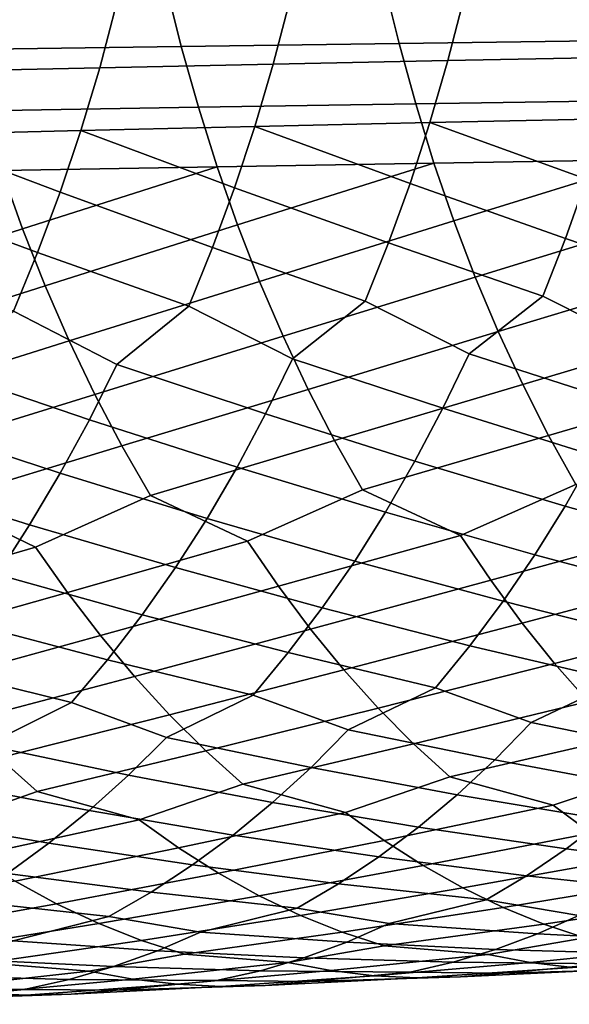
# Model space of a CAD drawing. Header units: metres. Extents: x -166 to 33, y -71 to 34.
# Tile 51 of 256: x -89.48 to -85.02, y -12.49 to -4.49. Entities that reach past the tile are written whole.
import ezdxf

# ---------------------------------------------------------------- set-up
doc = ezdxf.new("R2010")
doc.units = ezdxf.units.M
doc.layers.add('solid_12208131', color=7, linetype='CONTINUOUS')

msp = doc.modelspace()

# ---------------------------------------------------------------- linework, layer by layer
at = {"layer": 'solid_12208131'}
for points in [[(-88.165535, -4.710495, 255.889633), (-88.290466, -4.207271, 256.026672), (-90.049454, -4.230591, 255.453308), (-89.921562, -4.736561, 255.317429)], [(-86.398216, -4.685407, 256.436737), (-86.520142, -4.184825, 256.574921), (-88.290466, -4.207271, 256.026672), (-88.165535, -4.710495, 255.889633)], [(-84.619438, -4.661318, 256.957916), (-84.738297, -4.163272, 257.09726), (-86.520142, -4.184825, 256.574921), (-86.398216, -4.685407, 256.436737)], [(-85.870392, -4.311279, 235.838837), (-86.000809, -4.824414, 235.969681), (-87.419136, -4.853412, 235.325562), (-87.285835, -4.33715, 235.195984)], [(-84.4468, -4.286234, 236.459396), (-84.574265, -4.796341, 236.591522), (-86.000809, -4.824414, 235.969681), (-85.870392, -4.311279, 235.838837)], [(-88.692314, -4.363829, 234.531738), (-88.828445, -4.883313, 234.66008), (-90.228096, -4.914102, 233.973618), (-90.089172, -4.391302, 233.846542)], [(-87.285835, -4.33715, 235.195984), (-87.419136, -4.853412, 235.325562), (-88.828445, -4.883313, 234.66008), (-88.692314, -4.363829, 234.531738)], [(-88.026917, -5.204053, 255.736984), (-88.165535, -4.710495, 255.889633), (-89.921562, -4.736561, 255.317429), (-89.779648, -5.232799, 255.166046)], [(-86.262947, -5.176388, 256.282806), (-86.398216, -4.685407, 256.436737), (-88.165535, -4.710495, 255.889633), (-88.026917, -5.204053, 255.736984)], [(-84.487595, -5.149828, 256.802643), (-84.619438, -4.661318, 256.957916), (-86.398216, -4.685407, 256.436737), (-86.262947, -5.176388, 256.282806)], [(-87.419136, -4.853412, 235.325562), (-87.569206, -5.360562, 235.468933), (-88.981667, -5.393646, 234.802017), (-88.828445, -4.883313, 234.66008)], [(-86.000809, -4.824414, 235.969681), (-86.147667, -5.328475, 236.114471), (-87.569206, -5.360562, 235.468933), (-87.419136, -4.853412, 235.325562)], [(-84.574265, -4.796341, 236.591522), (-84.717827, -5.29741, 236.737793), (-86.147667, -5.328475, 236.114471), (-86.000809, -4.824414, 235.969681)], [(-88.828445, -4.883313, 234.66008), (-88.981667, -5.393646, 234.802017), (-90.384415, -5.427711, 234.11412), (-90.228096, -4.914102, 233.973618)], [(-86.114655, -5.656841, 256.113495), (-86.262947, -5.176388, 256.282806), (-88.026917, -5.204053, 255.736984), (-87.874939, -5.687011, 255.569092)], [(-84.343063, -5.627879, 256.631897), (-84.487595, -5.149828, 256.802643), (-86.262947, -5.176388, 256.282806), (-86.114655, -5.656841, 256.113495)], [(-87.874939, -5.687011, 255.569092), (-88.026917, -5.204053, 255.736984), (-89.779648, -5.232799, 255.166046), (-89.624046, -5.718362, 254.999557)], [(-87.569206, -5.360562, 235.468933), (-86.147667, -5.328475, 236.114471), (-86.308662, -5.822537, 236.273743)], [(-86.147667, -5.328475, 236.114471), (-84.875221, -5.788519, 236.898636), (-85.046158, -6.268797, 237.073685), (-86.308662, -5.822537, 236.273743)], [(-86.147667, -5.328475, 236.114471), (-84.717827, -5.29741, 236.737793), (-84.875221, -5.788519, 236.898636)], [(-90.384415, -5.427711, 234.11412), (-89.149651, -5.89389, 234.958176), (-89.332085, -6.383159, 235.128128), (-90.555809, -5.931182, 234.268707)], [(-90.384415, -5.427711, 234.11412), (-88.981667, -5.393646, 234.802017), (-89.149651, -5.89389, 234.958176)], [(-88.981667, -5.393646, 234.802017), (-87.733734, -5.857668, 235.626633), (-87.912407, -6.34385, 235.798279), (-89.149651, -5.89389, 234.958176)], [(-88.981667, -5.393646, 234.802017), (-87.569206, -5.360562, 235.468933), (-87.733734, -5.857668, 235.626633)], [(-87.569206, -5.360562, 235.468933), (-86.308662, -5.822537, 236.273743), (-86.483513, -6.305721, 236.447067), (-87.733734, -5.857668, 235.626633)], [(-87.709969, -6.158457, 255.386383), (-86.114655, -5.656841, 256.113495), (-87.874939, -5.687011, 255.569092)], [(-87.530937, -6.617457, 255.189743), (-85.953705, -6.125861, 255.929245), (-86.114655, -5.656841, 256.113495), (-87.709969, -6.158457, 255.386383)], [(-85.953705, -6.125861, 255.929245), (-84.343063, -5.627879, 256.631897), (-86.114655, -5.656841, 256.113495)], [(-85.779007, -6.582518, 255.730896), (-84.186211, -6.094573, 256.446075), (-84.343063, -5.627879, 256.631897), (-85.953705, -6.125861, 255.929245)], [(-91.001862, -6.691438, 254.0327), (-89.455139, -6.192335, 254.818359), (-89.624046, -5.718362, 254.999557), (-91.189354, -6.227467, 254.226028)], [(-89.455139, -6.192335, 254.818359), (-87.874939, -5.687011, 255.569092), (-89.624046, -5.718362, 254.999557)], [(-89.271843, -6.653773, 254.623383), (-87.709969, -6.158457, 255.386383), (-87.874939, -5.687011, 255.569092), (-89.455139, -6.192335, 254.818359)], [(-86.308662, -5.822537, 236.273743), (-85.046158, -6.268797, 237.073685), (-85.230354, -6.737366, 237.262482), (-86.483513, -6.305721, 236.447067)], [(-84.875221, -5.788519, 236.898636), (-83.601158, -6.233106, 237.677094), (-83.781036, -6.698911, 237.867783), (-85.046158, -6.268797, 237.073685)], [(-89.149651, -5.89389, 234.958176), (-87.912407, -6.34385, 235.798279), (-88.104942, -6.81822, 235.983444), (-89.332085, -6.383159, 235.128128)], [(-87.733734, -5.857668, 235.626633), (-86.483513, -6.305721, 236.447067), (-86.671928, -6.777146, 236.634033), (-87.912407, -6.34385, 235.798279)], [(-90.555809, -5.931182, 234.268707), (-89.332085, -6.383159, 235.128128), (-89.528671, -6.860562, 235.311508), (-90.741943, -6.423627, 234.436981)], [(-87.339279, -7.063124, 254.979248), (-85.779007, -6.582518, 255.730896), (-85.953705, -6.125861, 255.929245), (-87.530937, -6.617457, 255.189743)], [(-85.592003, -7.025932, 255.5186), (-84.015945, -6.548985, 256.246033), (-84.186211, -6.094573, 256.446075), (-85.779007, -6.582518, 255.730896)], [(-90.801132, -7.14189, 253.825775), (-89.271843, -6.653773, 254.623383), (-89.455139, -6.192335, 254.818359), (-91.001862, -6.691438, 254.0327)], [(-89.075615, -7.101787, 254.414688), (-87.530937, -6.617457, 255.189743), (-87.709969, -6.158457, 255.386383), (-89.271843, -6.653773, 254.623383)], [(-86.483513, -6.305721, 236.447067), (-85.230354, -6.737366, 237.262482), (-85.829559, -7.205019, 237.292023), (-86.671928, -6.777146, 236.634033)], [(-85.046158, -6.268797, 237.073685), (-83.781036, -6.698911, 237.867783), (-84.387291, -7.163723, 237.901871), (-85.230354, -6.737366, 237.262482)], [(-89.332085, -6.383159, 235.128128), (-88.104942, -6.81822, 235.983444), (-88.689415, -7.291735, 236.005692), (-89.528671, -6.860562, 235.311508)], [(-87.912407, -6.34385, 235.798279), (-86.671928, -6.777146, 236.634033), (-87.263863, -7.247699, 236.659637), (-88.104942, -6.81822, 235.983444)], [(-85.39357, -7.455218, 255.292587), (-83.833702, -6.990242, 256.03186), (-84.015945, -6.548985, 256.246033), (-85.592003, -7.025932, 255.5186)], [(-88.867363, -7.535482, 254.192535), (-87.339279, -7.063124, 254.979248), (-87.530937, -6.617457, 255.189743), (-89.075615, -7.101787, 254.414688)], [(-87.135895, -7.494569, 254.755173), (-85.592003, -7.025932, 255.5186), (-85.779007, -6.582518, 255.730896), (-87.339279, -7.063124, 254.979248)], [(-90.588089, -7.577923, 253.605499), (-89.075615, -7.101787, 254.414688), (-89.271843, -6.653773, 254.623383), (-90.801132, -7.14189, 253.825775)], [(-86.671928, -6.777146, 236.634033), (-85.829559, -7.205019, 237.292023), (-86.043076, -7.648344, 237.505539), (-87.263863, -7.247699, 236.659637)], [(-85.230354, -6.737366, 237.262482), (-84.387291, -7.163723, 237.901871), (-84.595955, -7.604383, 238.117523), (-85.829559, -7.205019, 237.292023)], [(-89.528671, -6.860562, 235.311508), (-88.689415, -7.291735, 236.005692), (-88.912292, -7.740642, 236.215088), (-90.105576, -7.337099, 235.33078)], [(-88.104942, -6.81822, 235.983444), (-87.263863, -7.247699, 236.659637), (-87.482109, -7.693774, 236.871078), (-88.689415, -7.291735, 236.005692)], [(-86.921196, -7.910899, 254.517929), (-85.39357, -7.455218, 255.292587), (-85.592003, -7.025932, 255.5186), (-87.135895, -7.494569, 254.755173)], [(-85.184128, -7.869488, 255.053284), (-83.640335, -7.417461, 255.803864), (-83.833702, -6.990242, 256.03186), (-85.39357, -7.455218, 255.292587)], [(-90.363159, -7.998633, 253.372284), (-88.867363, -7.535482, 254.192535), (-89.075615, -7.101787, 254.414688), (-90.588089, -7.577923, 253.605499)], [(-88.647507, -7.953959, 253.957321), (-87.135895, -7.494569, 254.755173), (-87.339279, -7.063124, 254.979248), (-88.867363, -7.535482, 254.192535)], [(-87.263863, -7.247699, 236.659637), (-86.043076, -7.648344, 237.505539), (-86.269096, -8.077292, 237.731567), (-87.482109, -7.693774, 236.871078)], [(-85.829559, -7.205019, 237.292023), (-84.595955, -7.604383, 238.117523), (-84.816864, -8.030728, 238.345779), (-86.043076, -7.648344, 237.505539)], [(-90.105576, -7.337099, 235.33078), (-88.912292, -7.740642, 236.215088), (-89.148209, -8.175041, 236.436752), (-90.333015, -7.78892, 235.538101)], [(-88.689415, -7.291735, 236.005692), (-87.482109, -7.693774, 236.871078), (-87.713127, -8.125408, 237.09491), (-88.912292, -7.740642, 236.215088)], [(-84.964081, -8.267858, 254.801102), (-83.436272, -7.829761, 255.562469), (-83.640335, -7.417461, 255.803864), (-85.184128, -7.869488, 255.053284)], [(-88.416481, -8.356323, 253.709442), (-86.921196, -7.910899, 254.517929), (-87.135895, -7.494569, 254.755173), (-88.647507, -7.953959, 253.957321)], [(-86.695602, -8.311223, 254.267929), (-85.184128, -7.869488, 255.053284), (-85.39357, -7.455218, 255.292587), (-86.921196, -7.910899, 254.517929)], [(-90.126778, -8.40312, 253.126511), (-88.647507, -7.953959, 253.957321), (-88.867363, -7.535482, 254.192535), (-90.363159, -7.998633, 253.372284)], [(-86.043076, -7.648344, 237.505539), (-84.816864, -8.030728, 238.345779), (-85.049835, -8.441869, 238.586182), (-86.269096, -8.077292, 237.731567)], [(-88.912292, -7.740642, 236.215088), (-87.713127, -8.125408, 237.09491), (-87.956726, -8.541701, 237.330673), (-89.148209, -8.175041, 236.436752)], [(-87.482109, -7.693774, 236.871078), (-86.269096, -8.077292, 237.731567), (-86.507439, -8.490971, 237.96962), (-87.713127, -8.125408, 237.09491)], [(-90.333015, -7.78892, 235.538101), (-89.148209, -8.175041, 236.436752), (-89.396973, -8.594027, 236.670242), (-90.573761, -8.226162, 235.757584)], [(-87.629242, -8.726502, 253.629303), (-86.695602, -8.311223, 254.267929), (-86.921196, -7.910899, 254.517929), (-88.416481, -8.356323, 253.709442)], [(-85.89975, -8.67976, 254.180954), (-84.964081, -8.267858, 254.801102), (-85.184128, -7.869488, 255.053284), (-86.695602, -8.311223, 254.267929)], [(-89.348099, -8.775057, 253.052567), (-88.416481, -8.356323, 253.709442), (-88.647507, -7.953959, 253.957321), (-90.126778, -8.40312, 253.126511)], [(-84.816864, -8.030728, 238.345779), (-83.584648, -8.394432, 239.179321), (-83.823723, -8.787086, 239.433914), (-85.049835, -8.441869, 238.586182)], [(-87.713127, -8.125408, 237.09491), (-86.507439, -8.490971, 237.96962), (-86.757912, -8.888479, 238.219269), (-87.956726, -8.541701, 237.330673)], [(-86.269096, -8.077292, 237.731567), (-85.049835, -8.441869, 238.586182), (-85.294678, -8.836912, 238.838272), (-86.507439, -8.490971, 237.96962)], [(-90.573761, -8.226162, 235.757584), (-89.396973, -8.594027, 236.670242), (-89.658363, -8.996689, 236.915115), (-90.827606, -8.647915, 235.988785)], [(-89.148209, -8.175041, 236.436752), (-87.956726, -8.541701, 237.330673), (-88.212708, -8.941751, 237.577927), (-89.396973, -8.594027, 236.670242)], [(-87.377449, -9.093427, 253.357208), (-85.89975, -8.67976, 254.180954), (-86.695602, -8.311223, 254.267929), (-87.629242, -8.726502, 253.629303)], [(-85.654015, -9.044888, 253.906448), (-84.159569, -8.634866, 254.706665), (-84.964081, -8.267858, 254.801102), (-85.89975, -8.67976, 254.180954)], [(-89.090355, -9.143854, 252.782852), (-87.629242, -8.726502, 253.629303), (-88.416481, -8.356323, 253.709442), (-89.348099, -8.775057, 253.052567)], [(-90.792778, -9.196131, 252.184265), (-89.348099, -8.775057, 253.052567), (-90.126778, -8.40312, 253.126511), (-91.056381, -8.825385, 252.451645)], [(-85.049835, -8.441869, 238.586182), (-83.823723, -8.787086, 239.433914), (-84.075768, -9.16297, 239.699142), (-85.294678, -8.836912, 238.838272)], [(-87.956726, -8.541701, 237.330673), (-86.757912, -8.888479, 238.219269), (-87.021866, -9.269073, 238.479294), (-88.212708, -8.941751, 237.577927)], [(-86.507439, -8.490971, 237.96962), (-85.294678, -8.836912, 238.838272), (-85.552742, -9.215114, 239.100876), (-86.757912, -8.888479, 238.219269)], [(-89.396973, -8.594027, 236.670242), (-88.212708, -8.941751, 237.577927), (-88.482414, -9.324806, 237.835419), (-89.658363, -8.996689, 236.915115)], [(-87.116119, -9.441973, 253.073883), (-85.654015, -9.044888, 253.906448), (-85.89975, -8.67976, 254.180954), (-87.377449, -9.093427, 253.357208)], [(-85.399002, -9.391758, 253.620605), (-83.920021, -8.998278, 254.429703), (-84.159569, -8.634866, 254.706665), (-85.654015, -9.044888, 253.906448)], [(-90.519142, -9.548249, 251.905869), (-89.090355, -9.143854, 252.782852), (-89.348099, -8.775057, 253.052567), (-90.792778, -9.196131, 252.184265)], [(-88.82283, -9.49415, 252.502014), (-87.377449, -9.093427, 253.357208), (-87.629242, -8.726502, 253.629303), (-89.090355, -9.143854, 252.782852)], [(-85.294678, -8.836912, 238.838272), (-84.075768, -9.16297, 239.699142), (-84.338783, -9.521406, 239.975037), (-85.552742, -9.215114, 239.100876)], [(-88.212708, -8.941751, 237.577927), (-87.021866, -9.269073, 238.479294), (-87.297241, -9.63206, 238.749786), (-88.482414, -9.324806, 237.835419)], [(-86.757912, -8.888479, 238.219269), (-85.552742, -9.215114, 239.100876), (-85.822014, -9.575791, 239.374039), (-87.021866, -9.269073, 238.479294)], [(-89.658363, -8.996689, 236.915115), (-88.482414, -9.324806, 237.835419), (-88.763763, -9.690172, 238.103287), (-89.933716, -9.382277, 237.17009)], [(-85.135292, -9.719794, 253.324051), (-83.671463, -9.343547, 254.141296), (-83.920021, -8.998278, 254.429703), (-85.399002, -9.391758, 253.620605)], [(-88.546112, -9.825366, 252.210648), (-87.116119, -9.441973, 253.073883), (-87.377449, -9.093427, 253.357208), (-88.82283, -9.49415, 252.502014)], [(-86.845848, -9.771564, 252.779953), (-85.399002, -9.391758, 253.620605), (-85.654015, -9.044888, 253.906448), (-87.116119, -9.441973, 253.073883)], [(-90.236092, -9.881159, 251.61705), (-88.82283, -9.49415, 252.502014), (-89.090355, -9.143854, 252.782852), (-90.519142, -9.548249, 251.905869)], [(-87.021866, -9.269073, 238.479294), (-85.822014, -9.575791, 239.374039), (-86.101845, -9.91832, 239.657227), (-87.297241, -9.63206, 238.749786)], [(-85.552742, -9.215114, 239.100876), (-84.338783, -9.521406, 239.975037), (-84.612144, -9.861775, 240.261032), (-85.822014, -9.575791, 239.374039)], [(-88.482414, -9.324806, 237.835419), (-87.297241, -9.63206, 238.749786), (-87.583389, -9.976814, 239.030228), (-88.763763, -9.690172, 238.103287)], [(-84.863464, -10.028427, 253.01741), (-83.414459, -9.6701, 253.842087), (-83.671463, -9.343547, 254.141296), (-85.135292, -9.719794, 253.324051)], [(-89.933716, -9.382277, 237.17009), (-88.763763, -9.690172, 238.103287), (-89.056114, -10.037215, 238.381012), (-90.220955, -9.750089, 237.435349)], [(-86.567223, -10.081627, 252.476013), (-85.135292, -9.719794, 253.324051), (-85.399002, -9.391758, 253.620605), (-86.845848, -9.771564, 252.779953)], [(-89.944244, -10.194279, 251.318436), (-88.546112, -9.825366, 252.210648), (-88.82283, -9.49415, 252.502014), (-90.236092, -9.881159, 251.61705)], [(-88.260826, -10.136926, 251.909409), (-86.845848, -9.771564, 252.779953), (-87.116119, -9.441973, 253.073883), (-88.546112, -9.825366, 252.210648)], [(-85.822014, -9.575791, 239.374039), (-84.612144, -9.861775, 240.261032), (-85.326538, -10.200109, 240.384476), (-86.101845, -9.91832, 239.657227)], [(-87.297241, -9.63206, 238.749786), (-86.101845, -9.91832, 239.657227), (-86.810852, -10.258916, 239.775101), (-87.583389, -9.976814, 239.030228)], [(-90.220955, -9.750089, 237.435349), (-89.056114, -10.037215, 238.381012), (-89.753723, -10.382405, 238.489609), (-90.519394, -10.099483, 237.710373)], [(-88.763763, -9.690172, 238.103287), (-87.583389, -9.976814, 239.030228), (-88.286797, -10.319695, 239.143158), (-89.056114, -10.037215, 238.381012)], [(-86.280754, -10.371589, 252.16275), (-84.863464, -10.028427, 253.01741), (-85.135292, -9.719794, 253.324051), (-86.567223, -10.081627, 252.476013)], [(-89.644119, -10.487034, 251.010651), (-88.260826, -10.136926, 251.909409), (-88.546112, -9.825366, 252.210648), (-89.944244, -10.194279, 251.318436)], [(-87.967468, -10.428253, 251.598892), (-86.567223, -10.081627, 252.476013), (-86.845848, -9.771564, 252.779953), (-88.260826, -10.136926, 251.909409)], [(-84.612144, -9.861775, 240.261032), (-83.834496, -10.143318, 240.970306), (-84.122276, -10.444332, 241.276779), (-85.326538, -10.200109, 240.384476)], [(-87.583389, -9.976814, 239.030228), (-86.810852, -10.258916, 239.775101), (-87.112335, -10.563843, 240.075653), (-88.286797, -10.319695, 239.143158)], [(-86.101845, -9.91832, 239.657227), (-85.326538, -10.200109, 240.384476), (-85.621246, -10.503051, 240.687973), (-86.810852, -10.258916, 239.775101)], [(-89.056114, -10.037215, 238.381012), (-88.286797, -10.319695, 239.143158), (-88.594902, -10.626665, 239.440842), (-89.753723, -10.382405, 238.489609)], [(-85.985695, -10.640839, 251.841187), (-84.584015, -10.317084, 252.701324), (-84.863464, -10.028427, 253.01741), (-86.280754, -10.371589, 252.16275)], [(-89.335007, -10.758803, 250.694809), (-87.967468, -10.428253, 251.598892), (-88.260826, -10.136926, 251.909409), (-89.644119, -10.487034, 251.010651)], [(-87.665314, -10.698735, 251.280212), (-86.280754, -10.371589, 252.16275), (-86.567223, -10.081627, 252.476013), (-87.967468, -10.428253, 251.598892)], [(-85.326538, -10.200109, 240.384476), (-84.122276, -10.444332, 241.276779), (-84.420105, -10.725523, 241.591095), (-85.621246, -10.503051, 240.687973)], [(-86.810852, -10.258916, 239.775101), (-85.621246, -10.503051, 240.687973), (-85.926193, -10.786078, 240.999207), (-87.112335, -10.563843, 240.075653)], [(-89.753723, -10.382405, 238.489609), (-88.594902, -10.626665, 239.440842), (-88.913605, -10.913528, 239.746094), (-90.068344, -10.691472, 238.784454)], [(-88.286797, -10.319695, 239.143158), (-87.112335, -10.563843, 240.075653), (-87.424225, -10.848763, 240.383865), (-88.594902, -10.626665, 239.440842)], [(-86.83239, -10.92909, 251.131348), (-85.985695, -10.640839, 251.841187), (-86.280754, -10.371589, 252.16275), (-87.665314, -10.698735, 251.280212)], [(-85.14621, -10.870439, 251.684921), (-84.296196, -10.58516, 252.376831), (-84.584015, -10.317084, 252.701324), (-85.985695, -10.640839, 251.841187)], [(-88.508659, -10.99001, 250.552689), (-87.665314, -10.698735, 251.280212), (-87.967468, -10.428253, 251.598892), (-89.335007, -10.758803, 250.694809)], [(-90.174942, -11.05315, 249.94986), (-89.335007, -10.758803, 250.694809), (-89.644119, -10.487034, 251.010651), (-90.994698, -10.820997, 250.085846)], [(-85.621246, -10.503051, 240.687973), (-84.420105, -10.725523, 241.591095), (-84.726326, -10.986217, 241.913086), (-85.926193, -10.786078, 240.999207)], [(-88.594902, -10.626665, 239.440842), (-87.424225, -10.848763, 240.383865), (-87.74482, -11.112986, 240.699646), (-88.913605, -10.913528, 239.746094)], [(-87.112335, -10.563843, 240.075653), (-85.926193, -10.786078, 240.999207), (-86.239677, -11.048512, 241.318054), (-87.424225, -10.848763, 240.383865)], [(-84.841484, -11.096395, 251.346542), (-83.450218, -10.814102, 252.212509), (-84.296196, -10.58516, 252.376831), (-85.14621, -10.870439, 251.684921)], [(-90.068344, -10.691472, 238.784454), (-88.913605, -10.913528, 239.746094), (-89.241165, -11.179589, 240.058823), (-90.393738, -10.98033, 239.086761)], [(-88.188957, -11.21792, 250.220428), (-86.83239, -10.92909, 251.131348), (-87.665314, -10.698735, 251.280212), (-88.508659, -10.99001, 250.552689)], [(-86.520103, -11.155999, 250.796051), (-85.14621, -10.870439, 251.684921), (-85.985695, -10.640839, 251.841187), (-86.83239, -10.92909, 251.131348)], [(-89.847954, -11.282109, 249.620575), (-88.508659, -10.99001, 250.552689), (-89.335007, -10.758803, 250.694809), (-90.174942, -11.05315, 249.94986)], [(-85.926193, -10.786078, 240.999207), (-84.726326, -10.986217, 241.913086), (-85.040405, -11.225777, 242.242172), (-86.239677, -11.048512, 241.318054)], [(-87.424225, -10.848763, 240.383865), (-86.239677, -11.048512, 241.318054), (-86.56118, -11.289709, 241.643936), (-87.74482, -11.112986, 240.699646)], [(-86.20256, -11.360488, 250.453812), (-84.841484, -11.096395, 251.346542), (-85.14621, -10.870439, 251.684921), (-86.520103, -11.155999, 250.796051)], [(-88.913605, -10.913528, 239.746094), (-87.74482, -11.112986, 240.699646), (-88.073578, -11.355865, 241.022385), (-89.241165, -11.179589, 240.058823)], [(-87.863838, -11.423269, 249.881287), (-86.520103, -11.155999, 250.796051), (-86.83239, -10.92909, 251.131348), (-88.188957, -11.21792, 250.220428)], [(-90.393738, -10.98033, 239.086761), (-89.241165, -11.179589, 240.058823), (-89.577042, -11.424195, 240.378479), (-90.728149, -11.248278, 239.396484)], [(-89.515388, -11.488363, 249.284485), (-88.188957, -11.21792, 250.220428), (-88.508659, -10.99001, 250.552689), (-89.847954, -11.282109, 249.620575)], [(-84.726326, -10.986217, 241.913086), (-83.511833, -11.164115, 242.816101), (-83.825615, -11.380422, 243.154953), (-85.040405, -11.225777, 242.242172)], [(-86.239677, -11.048512, 241.318054), (-85.040405, -11.225777, 242.242172), (-85.361916, -11.44357, 242.577698), (-86.56118, -11.289709, 241.643936)], [(-85.880318, -11.542149, 250.105301), (-84.531677, -11.300067, 251.00116), (-84.841484, -11.096395, 251.346542), (-86.20256, -11.360488, 250.453812)], [(-89.241165, -11.179589, 240.058823), (-88.073578, -11.355865, 241.022385), (-88.410027, -11.576757, 241.351471), (-89.577042, -11.424195, 240.378479)], [(-87.74482, -11.112986, 240.699646), (-86.56118, -11.289709, 241.643936), (-86.890236, -11.509032, 241.976212), (-88.073578, -11.355865, 241.022385)], [(-87.533875, -11.605649, 249.53595), (-86.20256, -11.360488, 250.453812), (-86.520103, -11.155999, 250.796051), (-87.863838, -11.423269, 249.881287)], [(-89.177834, -11.6715, 248.942261), (-87.863838, -11.423269, 249.881287), (-88.188957, -11.21792, 250.220428), (-89.515388, -11.488363, 249.284485)], [(-85.040405, -11.225777, 242.242172), (-83.825615, -11.380422, 243.154953), (-84.146217, -11.574594, 243.499603), (-85.361916, -11.44357, 242.577698)], [(-86.56118, -11.289709, 241.643936), (-85.361916, -11.44357, 242.577698), (-85.690369, -11.639121, 242.918991), (-86.890236, -11.509032, 241.976212)], [(-85.553116, -11.700767, 249.751572), (-84.217323, -11.48105, 250.649429), (-84.531677, -11.300067, 251.00116), (-85.880318, -11.542149, 250.105301)], [(-89.577042, -11.424195, 240.378479), (-88.410027, -11.576757, 241.351471), (-88.753647, -11.775177, 241.686234), (-89.920738, -11.646697, 240.704437)], [(-88.835037, -11.831305, 248.594986), (-87.533875, -11.605649, 249.53595), (-87.863838, -11.423269, 249.881287), (-89.177834, -11.6715, 248.942261)], [(-88.073578, -11.355865, 241.022385), (-86.890236, -11.509032, 241.976212), (-87.226349, -11.705999, 242.314209), (-88.410027, -11.576757, 241.351471)], [(-87.198799, -11.764843, 249.185471), (-85.880318, -11.542149, 250.105301), (-86.20256, -11.360488, 250.453812), (-87.533875, -11.605649, 249.53595)], [(-90.461647, -11.900101, 247.981018), (-89.177834, -11.6715, 248.942261), (-89.515388, -11.488363, 249.284485), (-90.81205, -11.739653, 248.325165)], [(-86.890236, -11.509032, 241.976212), (-85.690369, -11.639121, 242.918991), (-86.477791, -11.831861, 243.089859), (-87.226349, -11.705999, 242.314209)], [(-85.361916, -11.44357, 242.577698), (-84.146217, -11.574594, 243.499603), (-84.938171, -11.765786, 243.677261), (-85.690369, -11.639121, 242.918991)], [(-85.222748, -11.836224, 249.392944), (-83.898155, -11.639126, 250.292389), (-84.217323, -11.48105, 250.649429), (-85.553116, -11.700767, 249.751572)], [(-88.410027, -11.576757, 241.351471), (-87.226349, -11.705999, 242.314209), (-88.009033, -11.900271, 242.478928), (-88.753647, -11.775177, 241.686234)], [(-86.860443, -11.900738, 248.830154), (-85.553116, -11.700767, 249.751572), (-85.880318, -11.542149, 250.105301), (-87.198799, -11.764843, 249.185471)], [(-89.920738, -11.646697, 240.704437), (-88.753647, -11.775177, 241.686234), (-89.53141, -11.97097, 241.845444), (-90.271736, -11.846605, 241.036026)], [(-88.488838, -11.967666, 248.24292), (-87.198799, -11.764843, 249.185471), (-87.533875, -11.605649, 249.53595), (-88.835037, -11.831305, 248.594986)], [(-85.690369, -11.639121, 242.918991), (-84.938171, -11.765786, 243.677261), (-85.273674, -11.915252, 244.030121), (-86.477791, -11.831861, 243.089859)], [(-84.889885, -11.948366, 249.030167), (-83.575958, -11.774177, 249.930405), (-83.898155, -11.639126, 250.292389), (-85.222748, -11.836224, 249.392944)], [(-90.107742, -12.036958, 247.632172), (-88.835037, -11.831305, 248.594986), (-89.177834, -11.6715, 248.942261), (-90.461647, -11.900101, 247.981018)], [(-87.226349, -11.705999, 242.314209), (-86.477791, -11.831861, 243.089859), (-86.82122, -11.98248, 243.439316), (-88.009033, -11.900271, 242.478928)], [(-86.519478, -12.013178, 248.470734), (-85.222748, -11.836224, 249.392944), (-85.553116, -11.700767, 249.751572), (-86.860443, -11.900738, 248.830154)], [(-88.753647, -11.775177, 241.686234), (-88.009033, -11.900271, 242.478928), (-88.360229, -12.052073, 242.825058), (-89.53141, -11.97097, 241.845444)], [(-88.139938, -12.08043, 247.88681), (-86.860443, -11.900738, 248.830154), (-87.198799, -11.764843, 249.185471), (-88.488838, -11.967666, 248.24292)], [(-84.938171, -11.765786, 243.677261), (-83.718063, -11.85044, 244.596512), (-84.050285, -11.975924, 244.956558), (-85.273674, -11.915252, 244.030121)], [(-89.751038, -12.15007, 247.279297), (-88.488838, -11.967666, 248.24292), (-88.835037, -11.831305, 248.594986), (-90.107742, -12.036958, 247.632172)], [(-88.009033, -11.900271, 242.478928), (-86.82122, -11.98248, 243.439316), (-87.169617, -12.110007, 243.792465), (-88.360229, -12.052073, 242.825058)], [(-87.301025, -12.148741, 247.705948), (-86.519478, -12.013178, 248.470734), (-86.860443, -11.900738, 248.830154), (-88.139938, -12.08043, 247.88681)], [(-86.477791, -11.831861, 243.089859), (-85.273674, -11.915252, 244.030121), (-85.614075, -12.041746, 244.386688), (-86.82122, -11.98248, 243.439316)], [(-85.6754, -12.081625, 248.282791), (-84.889885, -11.948366, 249.030167), (-85.222748, -11.836224, 249.392944), (-86.519478, -12.013178, 248.470734)], [(-89.53141, -11.97097, 241.845444), (-88.360229, -12.052073, 242.825058), (-88.716454, -12.180656, 243.17485), (-89.890221, -12.123978, 242.188293)], [(-88.917397, -12.218312, 247.104874), (-88.139938, -12.08043, 247.88681), (-88.488838, -11.967666, 248.24292), (-89.751038, -12.15007, 247.279297)], [(-86.82122, -11.98248, 243.439316), (-85.614075, -12.041746, 244.386688), (-85.958755, -12.145001, 244.746231), (-87.169617, -12.110007, 243.792465)], [(-85.333633, -12.146685, 247.916321), (-84.040764, -12.017017, 248.834488), (-84.889885, -11.948366, 249.030167), (-85.6754, -12.081625, 248.282791)], [(-85.273674, -11.915252, 244.030121), (-84.050285, -11.975924, 244.956558), (-84.386734, -12.078289, 245.319595), (-85.614075, -12.041746, 244.386688)], [(-88.360229, -12.052073, 242.825058), (-87.169617, -12.110007, 243.792465), (-87.522346, -12.214172, 244.148575), (-88.716454, -12.180656, 243.17485)], [(-86.95105, -12.213838, 247.342911), (-85.6754, -12.081625, 248.282791), (-86.519478, -12.013178, 248.470734), (-87.301025, -12.148741, 247.705948)], [(-85.614075, -12.041746, 244.386688), (-84.386734, -12.078289, 245.319595), (-84.726814, -12.157269, 245.684906), (-85.958755, -12.145001, 244.746231)], [(-84.991074, -12.187871, 247.547974), (-83.707382, -12.082056, 248.464539), (-84.040764, -12.017017, 248.834488), (-85.333633, -12.146685, 247.916321)], [(-90.158318, -12.355504, 246.124176), (-88.917397, -12.218312, 247.104874), (-89.751038, -12.15007, 247.279297), (-90.524254, -12.290286, 246.480515)], [(-89.890221, -12.123978, 242.188293), (-88.716454, -12.180656, 243.17485), (-89.077072, -12.285748, 243.527588), (-90.25415, -12.25364, 242.53479)], [(-88.559372, -12.283462, 246.745224), (-87.301025, -12.148741, 247.705948), (-88.139938, -12.08043, 247.88681), (-88.917397, -12.218312, 247.104874)], [(-88.200447, -12.324455, 246.383759), (-86.95105, -12.213838, 247.342911), (-87.301025, -12.148741, 247.705948), (-88.559372, -12.283462, 246.745224)], [(-87.169617, -12.110007, 243.792465), (-85.958755, -12.145001, 244.746231), (-86.307091, -12.22475, 245.108047), (-87.522346, -12.214172, 244.148575)], [(-86.600227, -12.254922, 246.978027), (-85.333633, -12.146685, 247.916321), (-85.6754, -12.081625, 248.282791), (-86.95105, -12.213838, 247.342911)], [(-86.249786, -12.271872, 246.611832), (-84.991074, -12.187871, 247.547974), (-85.333633, -12.146685, 247.916321), (-86.600227, -12.254922, 246.978027)], [(-85.958755, -12.145001, 244.746231), (-84.726814, -12.157269, 245.684906), (-85.552528, -12.232989, 245.878372), (-86.307091, -12.22475, 245.108047)], [(-89.791428, -12.396419, 245.766068), (-88.559372, -12.283462, 246.745224), (-88.917397, -12.218312, 247.104874), (-90.158318, -12.355504, 246.124176)], [(-88.716454, -12.180656, 243.17485), (-87.522346, -12.214172, 244.148575), (-87.878761, -12.294701, 244.506943), (-89.077072, -12.285748, 243.527588)], [(-87.841866, -12.341174, 246.020981), (-86.600227, -12.254922, 246.978027), (-86.95105, -12.213838, 247.342911), (-88.200447, -12.324455, 246.383759)], [(-87.522346, -12.214172, 244.148575), (-86.307091, -12.22475, 245.108047), (-87.128265, -12.301415, 245.294434), (-87.878761, -12.294701, 244.506943)], [(-86.307091, -12.22475, 245.108047), (-85.552528, -12.232989, 245.878372), (-85.90036, -12.264544, 246.245026), (-87.128265, -12.301415, 245.294434)], [(-85.90036, -12.264544, 246.245026), (-84.648949, -12.205057, 247.178284), (-84.991074, -12.187871, 247.547974), (-86.249786, -12.271872, 246.611832)], [(-85.552528, -12.232989, 245.878372), (-84.307861, -12.198101, 246.807968), (-84.648949, -12.205057, 247.178284), (-85.90036, -12.264544, 246.245026)], [(-84.726814, -12.157269, 245.684906), (-83.968384, -12.167048, 246.43779), (-84.307861, -12.198101, 246.807968), (-85.552528, -12.232989, 245.878372)], [(-90.25415, -12.25364, 242.53479), (-89.077072, -12.285748, 243.527588), (-89.441422, -12.367071, 243.882553), (-90.62252, -12.359676, 242.884201)], [(-89.424858, -12.412911, 245.406662), (-88.200447, -12.324455, 246.383759), (-88.559372, -12.283462, 246.745224), (-89.791428, -12.396419, 245.766068)], [(-89.077072, -12.285748, 243.527588), (-87.878761, -12.294701, 244.506943), (-88.695221, -12.372273, 244.686905), (-89.441422, -12.367071, 243.882553)], [(-87.878761, -12.294701, 244.506943), (-87.128265, -12.301415, 245.294434), (-87.484268, -12.333476, 245.657623), (-88.695221, -12.372273, 244.686905)], [(-87.484268, -12.333476, 245.657623), (-86.249786, -12.271872, 246.611832), (-86.600227, -12.254922, 246.978027), (-87.841866, -12.341174, 246.020981)], [(-87.128265, -12.301415, 245.294434), (-85.90036, -12.264544, 246.245026), (-86.249786, -12.271872, 246.611832), (-87.484268, -12.333476, 245.657623)], [(-90.62252, -12.359676, 242.884201), (-89.441422, -12.367071, 243.882553), (-90.253029, -12.445513, 244.056747), (-90.994675, -12.441806, 243.235855)], [(-89.441422, -12.367071, 243.882553), (-88.695221, -12.372273, 244.686905), (-89.059242, -12.404844, 245.046707), (-90.253029, -12.445513, 244.056747)], [(-89.059242, -12.404844, 245.046707), (-87.841866, -12.341174, 246.020981), (-88.200447, -12.324455, 246.383759), (-89.424858, -12.412911, 245.406662)], [(-88.695221, -12.372273, 244.686905), (-87.484268, -12.333476, 245.657623), (-87.841866, -12.341174, 246.020981), (-89.059242, -12.404844, 245.046707)], [(-90.624939, -12.478597, 244.413193), (-89.424858, -12.412911, 245.406662), (-89.791428, -12.396419, 245.766068), (-90.998436, -12.487031, 244.769821)], [(-90.253029, -12.445513, 244.056747), (-89.059242, -12.404844, 245.046707), (-89.424858, -12.412911, 245.406662), (-90.624939, -12.478597, 244.413193)]]:
    msp.add_3dface(points, dxfattribs=at)

doc.saveas('drawing.dxf')
